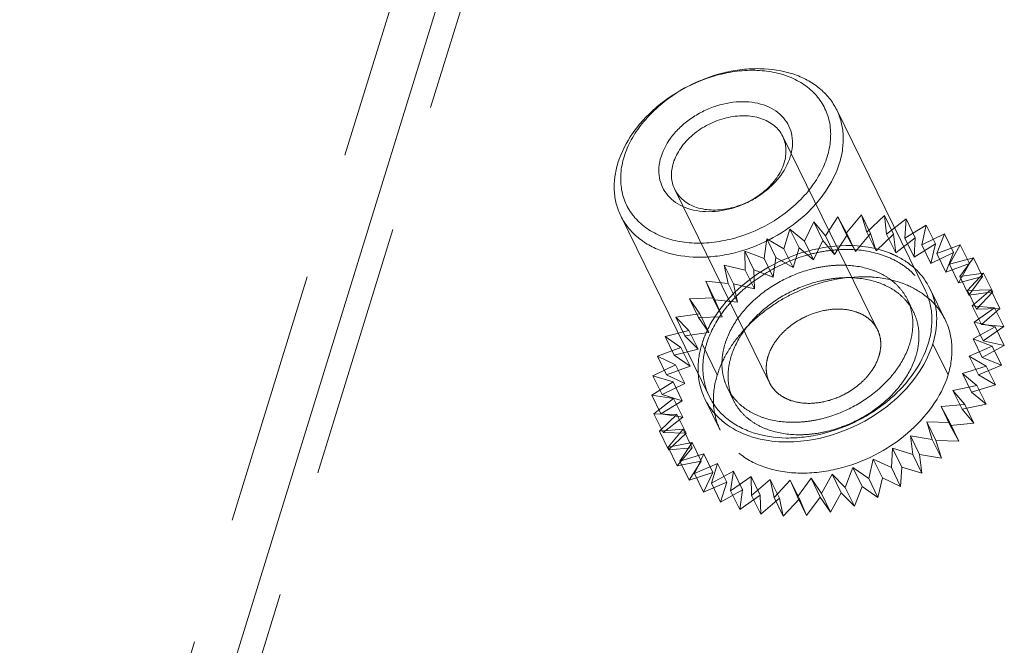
# Model space of a CAD drawing. Header units: millimetres. Extents: x 4497 to 11741, y 5958 to 12619.
# Tile 214 of 256: x 6393 to 6413, y 10143 to 10155. Entities that reach past the tile are written whole.
import ezdxf

# ---------------------------------------------------------------- set-up
doc = ezdxf.new("R2010")
doc.units = ezdxf.units.MM
doc.header["$LTSCALE"] = 0.8
doc.linetypes.add('HIDDEN', pattern=[9.525, 6.35, -3.175])
doc.layers.get('0').update_dxf_attribs({"linetype": 'CONTINUOUS', "lineweight": 0})
doc.layers.add('3', color=5, linetype='HIDDEN', lineweight=0)

msp = doc.modelspace()

# ---------------------------------------------------------------- linework, layer by layer
at = {"linetype": 'Continuous'}
for p, q in [((6393.794, 10131.529), (6402.216, 10158.784)), ((6410.945, 10149.82), (6409.176, 10153.425)), ((6406.636, 10147.705), (6404.867, 10151.311))]:
    msp.add_line(p, q, dxfattribs=at)
for centre, radius, start, end in [((6409.844, 10149.281), 1.326, 10.9238, 26.0758), ((6407.842, 10148.26), 1.432, 184.0022, 186.3279), ((6407.794, 10148.254), 1.384, 186.3209, 190.0317), ((6407.736, 10148.247), 1.326, 206.2238, 220.9543)]:
    msp.add_arc(centre, radius, start, end, dxfattribs=at)
for points, knots in [([(6404.811, 10152.368), (6404.875, 10152.577), (6405.033, 10152.882), (6405.321, 10153.239), (6405.677, 10153.58), (6406.204, 10153.927), (6406.797, 10154.149), (6407.284, 10154.237), (6407.747, 10154.261), (6408.194, 10154.196), (6408.585, 10154.032), (6408.832, 10153.868), (6409.034, 10153.666), (6409.135, 10153.508), (6409.176, 10153.425)], [0, 0, 0, 0, 0.120788, 0.185741, 0.25306, 0.39182, 0.530989, 0.598791, 0.664373, 0.78666, 0.843391, 0.89737, 0.949254, 1, 1, 1, 1]), ([(6404.934, 10152.492), (6404.97, 10152.609), (6405.07, 10152.841), (6405.287, 10153.164), (6405.568, 10153.461), (6406.013, 10153.809), (6406.532, 10154.06), (6407.08, 10154.192), (6407.486, 10154.227), (6407.872, 10154.195), (6408.225, 10154.099), (6408.531, 10153.94), (6408.778, 10153.723), (6408.954, 10153.456), (6409.051, 10153.15), (6409.064, 10152.821), (6409.02, 10152.601), (6408.986, 10152.492)], [0, 0, 0, 0, 0.061123, 0.126105, 0.194442, 0.265214, 0.408847, 0.479458, 0.547544, 0.612218, 0.67301, 0.730008, 0.783953, 0.836213, 0.88855, 0.942703, 1, 1, 1, 1]), ([(6405.671, 10152.492), (6405.718, 10152.644), (6405.843, 10152.864), (6406.074, 10153.108), (6406.286, 10153.274), (6406.523, 10153.41), (6406.856, 10153.543), (6407.206, 10153.603), (6407.54, 10153.576), (6407.765, 10153.515), (6407.96, 10153.413), (6408.117, 10153.275), (6408.229, 10153.105), (6408.29, 10152.911), (6408.299, 10152.702), (6408.271, 10152.562), (6408.25, 10152.492)], [0, 0, 0, 0, 0.125635, 0.194014, 0.264828, 0.336895, 0.408907, 0.54728, 0.611992, 0.672819, 0.729851, 0.783827, 0.836117, 0.888486, 0.942672, 1, 1, 1, 1]), ([(6405.916, 10152.368), (6405.948, 10152.472), (6406.027, 10152.625), (6406.171, 10152.804), (6406.303, 10152.93), (6406.453, 10153.043), (6406.671, 10153.17), (6406.965, 10153.279), (6407.323, 10153.324), (6407.607, 10153.282), (6407.803, 10153.2), (6407.927, 10153.118), (6408.028, 10153.017), (6408.078, 10152.938), (6408.098, 10152.897)], [0, 0, 0, 0, 0.120791, 0.185745, 0.253066, 0.322097, 0.392066, 0.531239, 0.66436, 0.786652, 0.843385, 0.897366, 0.949252, 1, 1, 1, 1]), ([(6409.176, 10153.425), (6409.214, 10153.348), (6409.274, 10153.183), (6409.314, 10152.918), (6409.301, 10152.642), (6409.26, 10152.459), (6409.232, 10152.368)], [0, 0, 0, 0, 0.239089, 0.482921, 0.735586, 1, 1, 1, 1]), ([(6408.098, 10152.897), (6408.117, 10152.858), (6408.148, 10152.775), (6408.167, 10152.643), (6408.161, 10152.505), (6408.14, 10152.414), (6408.126, 10152.368)], [0, 0, 0, 0, 0.239098, 0.482922, 0.735594, 1, 1, 1, 1]), ([(6404.867, 10151.311), (6404.829, 10151.388), (6404.768, 10151.553), (6404.729, 10151.818), (6404.741, 10152.094), (6404.782, 10152.277), (6404.811, 10152.368)], [0, 0, 0, 0, 0.239089, 0.482921, 0.735581, 1, 1, 1, 1]), ([(6408.986, 10152.492), (6408.951, 10152.376), (6408.85, 10152.144), (6408.633, 10151.821), (6408.352, 10151.524), (6407.908, 10151.176), (6407.388, 10150.925), (6406.84, 10150.793), (6406.434, 10150.758), (6406.048, 10150.789), (6405.695, 10150.886), (6405.389, 10151.045), (6405.142, 10151.262), (6404.966, 10151.529), (6404.87, 10151.834), (6404.856, 10152.163), (6404.9, 10152.383), (6404.934, 10152.492)], [0, 0, 0, 0, 0.061123, 0.126105, 0.194442, 0.265214, 0.408847, 0.479458, 0.547544, 0.612218, 0.67301, 0.730008, 0.783953, 0.836213, 0.88855, 0.942703, 1, 1, 1, 1]), ([(6409.232, 10152.368), (6409.167, 10152.159), (6409.009, 10151.854), (6408.721, 10151.496), (6408.365, 10151.156), (6407.838, 10150.808), (6407.246, 10150.587), (6406.758, 10150.499), (6406.295, 10150.475), (6405.848, 10150.54), (6405.458, 10150.704), (6405.21, 10150.868), (6405.008, 10151.07), (6404.907, 10151.228), (6404.867, 10151.311)], [0, 0, 0, 0, 0.120788, 0.185741, 0.253059, 0.39182, 0.530989, 0.598791, 0.664373, 0.786659, 0.84339, 0.89737, 0.949254, 1, 1, 1, 1]), ([(6408.25, 10152.492), (6408.203, 10152.34), (6408.077, 10152.12), (6407.846, 10151.876), (6407.635, 10151.71), (6407.398, 10151.575), (6407.065, 10151.442), (6406.715, 10151.381), (6406.38, 10151.408), (6406.155, 10151.47), (6405.96, 10151.571), (6405.803, 10151.709), (6405.691, 10151.879), (6405.63, 10152.073), (6405.621, 10152.283), (6405.649, 10152.423), (6405.671, 10152.492)], [0, 0, 0, 0, 0.125635, 0.194014, 0.264828, 0.336895, 0.408907, 0.54728, 0.611992, 0.672819, 0.729851, 0.783827, 0.836117, 0.888486, 0.942672, 1, 1, 1, 1]), ([(6405.944, 10151.839), (6405.925, 10151.878), (6405.895, 10151.961), (6405.875, 10152.093), (6405.881, 10152.231), (6405.902, 10152.322), (6405.916, 10152.368)], [0, 0, 0, 0, 0.239095, 0.482924, 0.735611, 1, 1, 1, 1]), ([(6408.126, 10152.368), (6408.094, 10152.263), (6408.015, 10152.111), (6407.871, 10151.932), (6407.739, 10151.806), (6407.589, 10151.693), (6407.371, 10151.566), (6407.078, 10151.457), (6406.719, 10151.412), (6406.435, 10151.454), (6406.239, 10151.536), (6406.116, 10151.618), (6406.015, 10151.719), (6405.964, 10151.798), (6405.944, 10151.839)], [0, 0, 0, 0, 0.12079, 0.185745, 0.253066, 0.322097, 0.392066, 0.531239, 0.66436, 0.786652, 0.843385, 0.897366, 0.949252, 1, 1, 1, 1]), ([(6410.945, 10149.82), (6410.983, 10149.742), (6411.044, 10149.577), (6411.083, 10149.313), (6411.07, 10149.037), (6411.029, 10148.854), (6411.001, 10148.763)], [0, 0, 0, 0, 0.239084, 0.482916, 0.735575, 1, 1, 1, 1]), ([(6406.636, 10147.705), (6406.676, 10147.623), (6406.777, 10147.464), (6406.979, 10147.262), (6407.227, 10147.099), (6407.618, 10146.934), (6408.064, 10146.869), (6408.528, 10146.894), (6409.015, 10146.982), (6409.607, 10147.203), (6410.134, 10147.551), (6410.49, 10147.891), (6410.779, 10148.248), (6410.936, 10148.553), (6411.001, 10148.763)], [0, 0, 0, 0, 0.050746, 0.10263, 0.156609, 0.21334, 0.335626, 0.401208, 0.469009, 0.608178, 0.746938, 0.814256, 0.879209, 1, 1, 1, 1]), ([(6411.093, 10148.763), (6411.073, 10148.698), (6410.974, 10148.43), (6410.821, 10148.183), (6410.686, 10148.013)], [0, 0, 0, 0, 0.238075, 1, 1, 1, 1]), ([(6410.686, 10148.013), (6410.541, 10147.83), (6409.864, 10147.169), (6408.894, 10146.804), (6408.185, 10146.804)], [0, 0, 0, 0, 0.248305, 1, 1, 1, 1]), ([(6407.35, 10146.953), (6407.289, 10146.977), (6407.061, 10147.082), (6406.855, 10147.238), (6406.734, 10147.378)], [0, 0, 0, 0, 0.261746, 1, 1, 1, 1]), ([(6408.185, 10146.804), (6408.111, 10146.804), (6407.828, 10146.816), (6407.545, 10146.876), (6407.35, 10146.953)], [0, 0, 0, 0, 0.261968, 1, 1, 1, 1])]:
    msp.add_open_spline(points, degree=3, knots=knots, dxfattribs=at)
for points in [[(6410.772, 10150.227), (6410.878, 10150.122), (6410.969, 10149.998), (6411.035, 10149.864)], [(6411.146, 10149.533), (6411.162, 10149.445), (6411.171, 10149.355), (6411.171, 10149.266)], [(6411.171, 10149.266), (6411.171, 10149.096), (6411.143, 10148.925), (6411.093, 10148.763)], [(6406.546, 10147.661), (6406.492, 10147.772), (6406.453, 10147.892), (6406.431, 10148.013)]]:
    msp.add_open_spline(points, degree=3, dxfattribs=at)
at = {"layer": '3'}
for p, q in [((6402.571, 10158.324), (6394.583, 10132.474)), ((6400.861, 10157.379), (6392.873, 10131.529)), ((6409.99, 10149.043), (6408.098, 10152.897)), ((6407.835, 10147.985), (6405.944, 10151.839)), ((6408.532, 10150.806), (6408.717, 10151.196)), ((6408.9, 10150.823), (6408.717, 10151.196)), ((6408.717, 10151.196), (6408.95, 10150.913)), ((6408.95, 10150.913), (6409.195, 10151.291)), ((6409.195, 10151.291), (6409.368, 10150.973)), ((6409.378, 10150.918), (6409.195, 10151.291)), ((6409.368, 10150.973), (6409.668, 10151.332)), ((6409.668, 10151.332), (6409.777, 10150.985)), ((6409.851, 10150.959), (6409.668, 10151.332)), ((6409.777, 10150.985), (6410.126, 10151.318)), ((6410.126, 10151.318), (6410.17, 10150.949)), ((6410.309, 10150.946), (6410.126, 10151.318)), ((6410.17, 10150.949), (6410.56, 10151.25)), ((6410.56, 10151.25), (6410.537, 10150.865)), ((6410.743, 10150.877), (6410.56, 10151.25)), ((6408.12, 10150.655), (6408.242, 10151.049)), ((6408.425, 10150.676), (6408.242, 10151.049)), ((6408.242, 10151.049), (6408.532, 10150.806)), ((6409.368, 10150.973), (6409.551, 10150.6)), ((6409.551, 10150.6), (6409.851, 10150.959)), ((6409.777, 10150.985), (6409.96, 10150.612)), ((6409.851, 10150.959), (6409.96, 10150.612)), ((6410.17, 10150.949), (6410.353, 10150.576)), ((6410.537, 10150.865), (6410.962, 10151.129)), ((6410.962, 10151.129), (6410.873, 10150.736)), ((6410.873, 10150.736), (6411.325, 10150.956)), ((6411.146, 10150.756), (6410.962, 10151.129)), ((6411.325, 10150.956), (6411.171, 10150.564)), ((6411.508, 10150.583), (6411.325, 10150.956)), ((6407.725, 10150.462), (6407.781, 10150.852)), ((6407.964, 10150.479), (6407.781, 10150.852)), ((6407.781, 10150.852), (6408.12, 10150.655)), ((6408.532, 10150.806), (6408.715, 10150.433)), ((6408.715, 10150.433), (6408.9, 10150.823)), ((6408.9, 10150.823), (6409.133, 10150.54)), ((6408.95, 10150.913), (6409.133, 10150.54)), ((6409.133, 10150.54), (6409.378, 10150.918)), ((6409.378, 10150.918), (6409.551, 10150.6)), ((6409.96, 10150.612), (6410.309, 10150.946)), ((6410.309, 10150.946), (6410.353, 10150.576)), ((6410.353, 10150.576), (6410.743, 10150.877)), ((6410.537, 10150.865), (6410.72, 10150.492)), ((6410.743, 10150.877), (6410.72, 10150.492)), ((6410.72, 10150.492), (6411.146, 10150.756)), ((6411.146, 10150.756), (6411.057, 10150.363)), ((6407.352, 10150.231), (6407.341, 10150.61)), ((6407.524, 10150.237), (6407.341, 10150.61)), ((6407.341, 10150.61), (6407.725, 10150.462)), ((6408.12, 10150.655), (6408.304, 10150.282)), ((6408.304, 10150.282), (6408.425, 10150.676)), ((6408.425, 10150.676), (6408.715, 10150.433)), ((6410.873, 10150.736), (6411.057, 10150.363)), ((6411.057, 10150.363), (6411.508, 10150.583)), ((6411.171, 10150.564), (6411.641, 10150.736)), ((6411.171, 10150.564), (6411.354, 10150.191)), ((6411.508, 10150.583), (6411.354, 10150.191)), ((6411.641, 10150.736), (6411.425, 10150.351)), ((6411.824, 10150.363), (6411.641, 10150.736)), ((6407.725, 10150.462), (6407.908, 10150.089)), ((6407.908, 10150.089), (6407.964, 10150.479)), ((6407.964, 10150.479), (6408.304, 10150.282)), ((6411.354, 10150.191), (6411.824, 10150.363)), ((6411.425, 10150.351), (6411.903, 10150.473)), ((6411.824, 10150.363), (6411.608, 10149.978)), ((6411.903, 10150.473), (6411.63, 10150.103)), ((6412.086, 10150.1), (6411.903, 10150.473)), ((6407.01, 10149.967), (6406.932, 10150.327)), ((6407.115, 10149.954), (6406.932, 10150.327)), ((6406.932, 10150.327), (6407.352, 10150.231)), ((6407.352, 10150.231), (6407.535, 10149.858)), ((6407.535, 10149.858), (6407.524, 10150.237)), ((6407.524, 10150.237), (6407.908, 10150.089)), ((6411.425, 10150.351), (6411.608, 10149.978)), ((6411.63, 10150.103), (6412.107, 10150.171)), ((6412.107, 10150.171), (6411.783, 10149.824)), ((6412.29, 10149.799), (6412.107, 10150.171)), ((6406.745, 10149.635), (6406.562, 10150.008)), ((6406.704, 10149.675), (6406.562, 10150.008)), ((6406.562, 10150.008), (6407.01, 10149.967)), ((6407.01, 10149.967), (6407.193, 10149.594)), ((6411.608, 10149.978), (6412.086, 10150.1)), ((6411.63, 10150.103), (6411.814, 10149.73)), ((6412.086, 10150.1), (6411.814, 10149.73)), ((6407.193, 10149.594), (6407.115, 10149.954)), ((6407.115, 10149.954), (6407.535, 10149.858)), ((6411.035, 10149.864), (6411.34, 10149.242)), ((6411.783, 10149.824), (6412.249, 10149.838)), ((6411.783, 10149.824), (6411.966, 10149.451)), ((6411.814, 10149.73), (6412.29, 10149.799)), ((6412.249, 10149.838), (6411.879, 10149.52)), ((6412.29, 10149.799), (6411.966, 10149.451)), ((6412.432, 10149.465), (6412.249, 10149.838)), ((6406.238, 10149.661), (6406.704, 10149.675)), ((6406.421, 10149.288), (6406.238, 10149.661)), ((6406.442, 10149.36), (6406.238, 10149.661)), ((6406.704, 10149.675), (6406.887, 10149.302)), ((6406.887, 10149.302), (6406.745, 10149.635)), ((6406.745, 10149.635), (6407.193, 10149.594)), ((6410.708, 10149.395), (6410.586, 10149.644)), ((6411.879, 10149.52), (6412.062, 10149.147)), ((6411.879, 10149.52), (6412.326, 10149.478)), ((6412.326, 10149.478), (6411.917, 10149.195)), ((6411.966, 10149.451), (6412.432, 10149.465)), ((6412.432, 10149.465), (6412.062, 10149.147)), ((6412.509, 10149.105), (6412.326, 10149.478)), ((6405.965, 10149.291), (6406.442, 10149.36)), ((6406.148, 10148.918), (6405.965, 10149.291)), ((6406.228, 10149.028), (6405.965, 10149.291)), ((6406.421, 10149.288), (6406.887, 10149.302)), ((6406.625, 10148.987), (6406.421, 10149.288)), ((6406.442, 10149.36), (6406.625, 10148.987)), ((6411.917, 10149.195), (6412.101, 10148.822)), ((6411.917, 10149.195), (6412.337, 10149.1)), ((6405.75, 10148.906), (6406.228, 10149.028)), ((6406.148, 10148.918), (6406.625, 10148.987)), ((6406.228, 10149.028), (6406.411, 10148.655)), ((6412.337, 10149.1), (6411.898, 10148.858)), ((6412.062, 10149.147), (6412.509, 10149.105)), ((6412.509, 10149.105), (6412.101, 10148.822)), ((6412.52, 10148.727), (6412.337, 10149.1)), ((6405.933, 10148.533), (6405.75, 10148.906)), ((6406.066, 10148.686), (6405.75, 10148.906)), ((6406.411, 10148.655), (6406.148, 10148.918)), ((6411.898, 10148.858), (6412.081, 10148.485)), ((6411.898, 10148.858), (6412.281, 10148.711)), ((6412.101, 10148.822), (6412.52, 10148.727)), ((6405.597, 10148.514), (6406.066, 10148.686)), ((6405.933, 10148.533), (6406.411, 10148.655)), ((6406.066, 10148.686), (6406.249, 10148.313)), ((6406.793, 10148.141), (6406.488, 10148.763)), ((6411.398, 10148.141), (6411.093, 10148.763)), ((6412.281, 10148.711), (6411.82, 10148.514)), ((6412.52, 10148.727), (6412.081, 10148.485)), ((6412.464, 10148.338), (6412.281, 10148.711)), ((6405.78, 10148.141), (6405.597, 10148.514)), ((6405.959, 10148.341), (6405.597, 10148.514)), ((6406.249, 10148.313), (6405.933, 10148.533)), ((6411.82, 10148.514), (6412.003, 10148.141)), ((6411.82, 10148.514), (6412.159, 10148.317)), ((6412.081, 10148.485), (6412.464, 10148.338)), ((6405.508, 10148.121), (6405.959, 10148.341)), ((6405.78, 10148.141), (6406.249, 10148.313)), ((6405.959, 10148.341), (6406.142, 10147.969)), ((6412.159, 10148.317), (6411.685, 10148.17)), ((6412.464, 10148.338), (6412.003, 10148.141)), ((6412.342, 10147.944), (6412.159, 10148.317)), ((6405.485, 10147.737), (6405.91, 10148)), ((6405.691, 10147.749), (6405.508, 10148.121)), ((6405.91, 10148), (6405.508, 10148.121)), ((6406.142, 10147.969), (6405.78, 10148.141)), ((6405.91, 10148), (6406.093, 10147.627)), ((6411.685, 10148.17), (6411.868, 10147.797)), ((6411.685, 10148.17), (6411.975, 10147.928)), ((6412.003, 10148.141), (6412.342, 10147.944)), ((6405.691, 10147.749), (6406.142, 10147.969)), ((6407.117, 10147.633), (6406.995, 10147.882)), ((6411.975, 10147.928), (6411.496, 10147.832)), ((6411.496, 10147.832), (6411.679, 10147.459)), ((6411.496, 10147.832), (6411.73, 10147.549)), ((6412.342, 10147.944), (6411.868, 10147.797)), ((6412.158, 10147.555), (6411.975, 10147.928)), ((6405.668, 10147.364), (6405.485, 10147.737)), ((6405.919, 10147.668), (6405.485, 10147.737)), ((6405.529, 10147.367), (6405.919, 10147.668)), ((6405.668, 10147.364), (6406.093, 10147.627)), ((6406.093, 10147.627), (6405.691, 10147.749)), ((6405.919, 10147.668), (6406.102, 10147.295)), ((6406.546, 10147.661), (6406.851, 10147.04)), ((6411.868, 10147.797), (6412.158, 10147.555)), ((6411.73, 10147.549), (6411.257, 10147.508)), ((6411.257, 10147.508), (6411.431, 10147.19)), ((6411.257, 10147.508), (6411.44, 10147.135)), ((6412.158, 10147.555), (6411.679, 10147.459)), ((6411.679, 10147.459), (6411.913, 10147.176)), ((6411.913, 10147.176), (6411.73, 10147.549)), ((6405.712, 10146.994), (6405.529, 10147.367)), ((6405.987, 10147.353), (6405.529, 10147.367)), ((6405.639, 10147.02), (6405.987, 10147.353)), ((6406.102, 10147.295), (6405.668, 10147.364)), ((6405.712, 10146.994), (6406.102, 10147.295)), ((6405.987, 10147.353), (6406.17, 10146.98)), ((6406.111, 10147.061), (6405.639, 10147.02)), ((6405.822, 10146.647), (6405.639, 10147.02)), ((6405.812, 10146.701), (6406.111, 10147.061)), ((6406.111, 10147.061), (6406.294, 10146.688)), ((6410.973, 10147.204), (6411.083, 10146.856)), ((6410.973, 10147.204), (6411.156, 10146.831)), ((6411.431, 10147.19), (6410.973, 10147.204)), ((6411.614, 10146.817), (6411.431, 10147.19)), ((6411.913, 10147.176), (6411.44, 10147.135)), ((6411.44, 10147.135), (6411.614, 10146.817)), ((6406.17, 10146.98), (6405.712, 10146.994)), ((6405.822, 10146.647), (6406.17, 10146.98)), ((6410.648, 10146.925), (6410.692, 10146.555)), ((6410.648, 10146.925), (6410.831, 10146.552)), ((6411.083, 10146.856), (6410.648, 10146.925)), ((6411.266, 10146.483), (6411.083, 10146.856)), ((6411.156, 10146.831), (6411.266, 10146.483)), ((6411.614, 10146.817), (6411.156, 10146.831)), ((6406.29, 10146.796), (6405.812, 10146.701)), ((6405.995, 10146.328), (6405.812, 10146.701)), ((6406.294, 10146.688), (6405.822, 10146.647)), ((6405.995, 10146.328), (6406.294, 10146.688)), ((6406.046, 10146.418), (6406.29, 10146.796)), ((6406.29, 10146.796), (6406.473, 10146.424)), ((6410.29, 10146.677), (6410.267, 10146.292)), ((6410.29, 10146.677), (6410.473, 10146.304)), ((6410.692, 10146.555), (6410.29, 10146.677)), ((6406.521, 10146.566), (6406.046, 10146.418)), ((6406.336, 10146.176), (6406.521, 10146.566)), ((6406.521, 10146.566), (6406.704, 10146.193)), ((6409.905, 10146.464), (6409.816, 10146.072)), ((6409.905, 10146.464), (6410.088, 10146.091)), ((6410.267, 10146.292), (6409.905, 10146.464)), ((6410.875, 10146.182), (6410.692, 10146.555)), ((6410.831, 10146.552), (6410.875, 10146.182)), ((6411.266, 10146.483), (6410.831, 10146.552)), ((6406.473, 10146.424), (6405.995, 10146.328)), ((6406.229, 10146.045), (6406.046, 10146.418)), ((6406.229, 10146.045), (6406.473, 10146.424)), ((6406.797, 10146.373), (6406.336, 10146.176)), ((6406.676, 10145.979), (6406.797, 10146.373)), ((6406.797, 10146.373), (6406.98, 10146)), ((6409.5, 10146.292), (6409.347, 10145.899)), ((6409.5, 10146.292), (6409.683, 10145.919)), ((6409.816, 10146.072), (6409.5, 10146.292)), ((6410.45, 10145.919), (6410.267, 10146.292)), ((6410.473, 10146.304), (6410.45, 10145.919)), ((6410.875, 10146.182), (6410.473, 10146.304)), ((6406.704, 10146.193), (6406.229, 10146.045)), ((6406.519, 10145.803), (6406.336, 10146.176)), ((6406.519, 10145.803), (6406.704, 10146.193)), ((6407.115, 10146.222), (6406.676, 10145.979)), ((6407.059, 10145.832), (6407.115, 10146.222)), ((6407.468, 10146.115), (6407.059, 10145.832)), ((6407.115, 10146.222), (6407.298, 10145.849)), ((6407.478, 10145.737), (6407.468, 10146.115)), ((6407.468, 10146.115), (6407.651, 10145.742)), ((6407.849, 10146.055), (6407.478, 10145.737)), ((6407.926, 10145.696), (6407.849, 10146.055)), ((6407.849, 10146.055), (6408.032, 10145.682)), ((6408.25, 10146.043), (6407.926, 10145.696)), ((6408.25, 10146.043), (6408.433, 10145.67)), ((6408.392, 10145.709), (6408.25, 10146.043)), ((6408.665, 10146.079), (6408.392, 10145.709)), ((6408.665, 10146.079), (6408.848, 10145.706)), ((6408.869, 10145.778), (6408.665, 10146.079)), ((6409.084, 10146.163), (6408.869, 10145.778)), ((6409.084, 10146.163), (6409.267, 10145.79)), ((6409.347, 10145.899), (6409.084, 10146.163)), ((6409.999, 10145.699), (6409.816, 10146.072)), ((6410.088, 10146.091), (6409.999, 10145.699)), ((6410.45, 10145.919), (6410.088, 10146.091)), ((6406.98, 10146), (6406.519, 10145.803)), ((6406.859, 10145.606), (6406.676, 10145.979)), ((6406.859, 10145.606), (6406.98, 10146)), ((6407.298, 10145.849), (6406.859, 10145.606)), ((6407.242, 10145.459), (6407.298, 10145.849)), ((6409.53, 10145.526), (6409.347, 10145.899)), ((6409.683, 10145.919), (6409.53, 10145.526)), ((6409.999, 10145.699), (6409.683, 10145.919)), ((6407.242, 10145.459), (6407.059, 10145.832)), ((6407.651, 10145.742), (6407.242, 10145.459)), ((6407.661, 10145.364), (6407.478, 10145.737)), ((6407.661, 10145.364), (6407.651, 10145.742)), ((6408.032, 10145.682), (6407.661, 10145.364)), ((6408.109, 10145.323), (6407.926, 10145.696)), ((6408.109, 10145.323), (6408.032, 10145.682)), ((6408.433, 10145.67), (6408.109, 10145.323)), ((6408.575, 10145.336), (6408.392, 10145.709)), ((6408.575, 10145.336), (6408.433, 10145.67)), ((6408.848, 10145.706), (6408.575, 10145.336)), ((6409.052, 10145.405), (6408.848, 10145.706)), ((6409.052, 10145.405), (6408.869, 10145.778)), ((6409.267, 10145.79), (6409.052, 10145.405)), ((6409.53, 10145.526), (6409.267, 10145.79))]:
    msp.add_line(p, q, dxfattribs=at)
for centre, radius, start, end in [((6410.033, 10148.539), 1.492, 47.2948, 54.0813), ((6410.1, 10148.613), 1.392, 40.9782, 47.2787), ((6410.15, 10148.657), 1.326, 26.2238, 40.9543), ((6408.195, 10147.641), 1.48, 180.1568, 184.6483), ((6408.107, 10147.634), 1.392, 184.6359, 190.8947), ((6408.042, 10147.622), 1.326, 190.9238, 206.0758)]:
    msp.add_arc(centre, radius, start, end, dxfattribs=at)
for points, knots in [([(6406.895, 10149.512), (6407.288, 10150.007), (6408.362, 10150.718), (6409.684, 10150.788), (6410.231, 10150.572)], [0, 0, 0, 0, 0.518435, 1, 1, 1, 1]), ([(6406.58, 10148.763), (6406.644, 10148.972), (6406.802, 10149.277), (6407.091, 10149.634), (6407.446, 10149.975), (6407.974, 10150.322), (6408.566, 10150.543), (6409.053, 10150.631), (6409.517, 10150.656), (6409.963, 10150.591), (6410.354, 10150.426), (6410.602, 10150.263), (6410.804, 10150.061), (6410.904, 10149.902), (6410.945, 10149.82)], [0, 0, 0, 0, 0.120791, 0.185744, 0.253062, 0.391822, 0.530991, 0.598792, 0.664374, 0.78666, 0.843391, 0.89737, 0.949254, 1, 1, 1, 1]), ([(6410.231, 10150.572), (6410.283, 10150.551), (6410.479, 10150.463), (6410.659, 10150.338), (6410.772, 10150.227)], [0, 0, 0, 0, 0.260111, 1, 1, 1, 1]), ([(6406.948, 10148.763), (6407.002, 10148.937), (6407.133, 10149.191), (6407.374, 10149.489), (6407.67, 10149.773), (6408.11, 10150.062), (6408.603, 10150.247), (6409.009, 10150.32), (6409.395, 10150.34), (6409.768, 10150.286), (6410.093, 10150.149), (6410.3, 10150.013), (6410.468, 10149.844), (6410.552, 10149.713), (6410.586, 10149.644)], [0, 0, 0, 0, 0.12079, 0.185743, 0.253061, 0.39182, 0.530988, 0.59879, 0.664371, 0.786659, 0.84339, 0.89737, 0.949254, 1, 1, 1, 1]), ([(6407.07, 10148.514), (6407.124, 10148.688), (6407.255, 10148.943), (6407.496, 10149.24), (6407.792, 10149.524), (6408.232, 10149.813), (6408.725, 10149.998), (6409.131, 10150.071), (6409.517, 10150.092), (6409.89, 10150.037), (6410.215, 10149.9), (6410.422, 10149.764), (6410.59, 10149.596), (6410.674, 10149.464), (6410.708, 10149.395)], [0, 0, 0, 0, 0.12079, 0.185743, 0.253061, 0.39182, 0.530988, 0.59879, 0.664371, 0.786659, 0.84339, 0.89737, 0.949254, 1, 1, 1, 1]), ([(6407.895, 10149.526), (6408.03, 10149.617), (6408.583, 10149.933), (6409.227, 10150.099), (6409.701, 10150.099)], [0, 0, 0, 0, 0.256167, 1, 1, 1, 1]), ([(6409.701, 10150.099), (6409.775, 10150.099), (6410.058, 10150.088), (6410.341, 10150.027), (6410.536, 10149.95)], [0, 0, 0, 0, 0.261968, 1, 1, 1, 1]), ([(6410.586, 10149.644), (6410.617, 10149.579), (6410.668, 10149.442), (6410.701, 10149.221), (6410.69, 10148.991), (6410.656, 10148.839), (6410.632, 10148.763)], [0, 0, 0, 0, 0.239086, 0.482914, 0.735578, 1, 1, 1, 1]), ([(6406.488, 10148.763), (6406.508, 10148.827), (6406.607, 10149.095), (6406.759, 10149.342), (6406.895, 10149.512)], [0, 0, 0, 0, 0.238075, 1, 1, 1, 1]), ([(6407.2, 10148.89), (6407.247, 10148.95), (6407.454, 10149.188), (6407.698, 10149.393), (6407.895, 10149.526)], [0, 0, 0, 0, 0.243529, 1, 1, 1, 1]), ([(6409.99, 10149.043), (6409.969, 10149.084), (6409.919, 10149.163), (6409.818, 10149.264), (6409.694, 10149.346), (6409.499, 10149.428), (6409.214, 10149.47), (6408.856, 10149.425), (6408.563, 10149.316), (6408.345, 10149.189), (6408.195, 10149.076), (6408.063, 10148.95), (6407.918, 10148.771), (6407.839, 10148.619), (6407.807, 10148.514)], [0, 0, 0, 0, 0.050747, 0.102632, 0.156613, 0.213344, 0.335632, 0.468751, 0.607925, 0.677895, 0.746927, 0.814248, 0.879201, 1, 1, 1, 1]), ([(6410.708, 10149.395), (6410.74, 10149.331), (6410.79, 10149.193), (6410.823, 10148.973), (6410.812, 10148.743), (6410.778, 10148.59), (6410.755, 10148.514)], [0, 0, 0, 0, 0.239086, 0.482914, 0.735578, 1, 1, 1, 1]), ([(6411.34, 10149.243), (6411.419, 10149.08), (6411.512, 10148.705), (6411.455, 10148.326), (6411.398, 10148.141)], [0, 0, 0, 0, 0.483006, 1, 1, 1, 1]), ([(6410.018, 10148.514), (6410.032, 10148.56), (6410.052, 10148.651), (6410.059, 10148.789), (6410.039, 10148.921), (6410.009, 10149.004), (6409.99, 10149.043)], [0, 0, 0, 0, 0.264394, 0.517098, 0.76091, 1, 1, 1, 1]), ([(6406.413, 10148.16), (6406.41, 10148.209), (6406.406, 10148.412), (6406.442, 10148.616), (6406.488, 10148.763)], [0, 0, 0, 0, 0.242712, 1, 1, 1, 1]), ([(6406.58, 10148.763), (6406.552, 10148.671), (6406.51, 10148.488), (6406.498, 10148.212), (6406.537, 10147.948), (6406.598, 10147.783), (6406.636, 10147.705)], [0, 0, 0, 0, 0.264425, 0.517084, 0.760916, 1, 1, 1, 1]), ([(6406.948, 10148.763), (6406.925, 10148.687), (6406.89, 10148.534), (6406.88, 10148.304), (6406.913, 10148.084), (6406.963, 10147.946), (6406.995, 10147.881)], [0, 0, 0, 0, 0.264422, 0.517086, 0.760914, 1, 1, 1, 1]), ([(6406.995, 10147.881), (6407.029, 10147.813), (6407.113, 10147.681), (6407.281, 10147.512), (6407.487, 10147.376), (6407.813, 10147.239), (6408.185, 10147.185), (6408.571, 10147.205), (6408.977, 10147.279), (6409.471, 10147.463), (6409.91, 10147.753), (6410.207, 10148.036), (6410.447, 10148.334), (6410.579, 10148.588), (6410.632, 10148.763)], [0, 0, 0, 0, 0.050746, 0.10263, 0.15661, 0.213341, 0.335629, 0.40121, 0.469012, 0.60818, 0.746939, 0.814257, 0.87921, 1, 1, 1, 1]), ([(6407.07, 10148.514), (6407.047, 10148.438), (6407.012, 10148.285), (6407.002, 10148.055), (6407.035, 10147.835), (6407.085, 10147.697), (6407.117, 10147.633)], [0, 0, 0, 0, 0.264422, 0.517086, 0.760914, 1, 1, 1, 1]), ([(6407.117, 10147.633), (6407.151, 10147.564), (6407.235, 10147.432), (6407.403, 10147.264), (6407.609, 10147.128), (6407.935, 10146.99), (6408.307, 10146.936), (6408.693, 10146.957), (6409.099, 10147.03), (6409.593, 10147.214), (6410.032, 10147.504), (6410.329, 10147.788), (6410.569, 10148.085), (6410.701, 10148.34), (6410.755, 10148.514)], [0, 0, 0, 0, 0.050746, 0.10263, 0.15661, 0.213341, 0.335629, 0.40121, 0.469012, 0.60818, 0.746939, 0.814257, 0.87921, 1, 1, 1, 1]), ([(6407.807, 10148.514), (6407.793, 10148.468), (6407.772, 10148.377), (6407.766, 10148.239), (6407.786, 10148.107), (6407.816, 10148.024), (6407.835, 10147.985)], [0, 0, 0, 0, 0.264394, 0.517098, 0.76091, 1, 1, 1, 1]), ([(6407.835, 10147.985), (6407.855, 10147.944), (6407.906, 10147.865), (6408.007, 10147.764), (6408.131, 10147.682), (6408.326, 10147.6), (6408.611, 10147.558), (6408.969, 10147.603), (6409.262, 10147.712), (6409.48, 10147.839), (6409.63, 10147.952), (6409.762, 10148.078), (6409.907, 10148.257), (6409.985, 10148.409), (6410.018, 10148.514)], [0, 0, 0, 0, 0.050747, 0.102632, 0.156613, 0.213344, 0.335632, 0.468751, 0.607925, 0.677895, 0.746927, 0.814248, 0.879201, 1, 1, 1, 1]), ([(6411.398, 10148.141), (6411.259, 10147.69), (6410.62, 10146.851), (6409.471, 10146.276), (6408.467, 10146.15), (6407.773, 10146.251), (6407.199, 10146.545), (6406.936, 10146.867), (6406.851, 10147.039)], [0, 0, 0, 0, 0.251847, 0.529552, 0.663468, 0.78649, 0.897386, 1, 1, 1, 1])]:
    msp.add_open_spline(points, degree=3, knots=knots, dxfattribs=at)
for points in [[(6410.536, 10149.95), (6410.667, 10149.898), (6410.794, 10149.83), (6410.908, 10149.747)], [(6406.943, 10148.5), (6407.016, 10148.638), (6407.103, 10148.769), (6407.2, 10148.89)], [(6406.793, 10148.141), (6406.831, 10148.265), (6406.882, 10148.385), (6406.943, 10148.5)], [(6406.715, 10147.637), (6406.714, 10147.807), (6406.743, 10147.979), (6406.793, 10148.141)]]:
    msp.add_open_spline(points, degree=3, dxfattribs=at)

doc.saveas('drawing.dxf')
